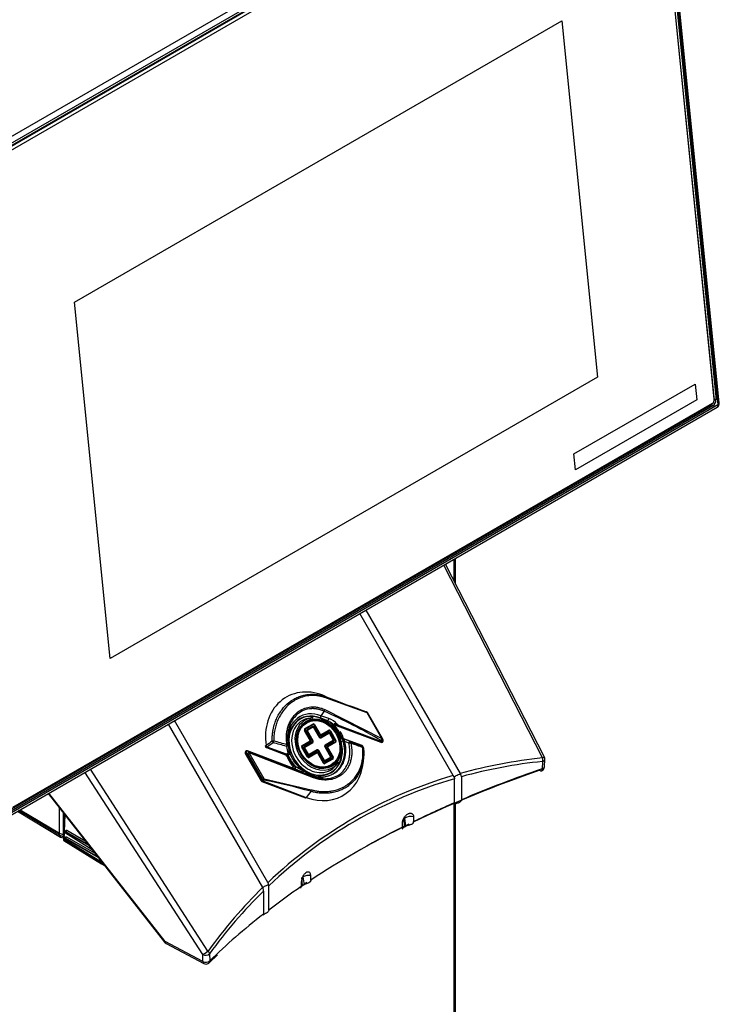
# Model space of a CAD drawing. Header units: millimetres. Extents: x -40 to 419, y 0 to 295.
# Tile 76 of 85: x 379 to 395, y 114 to 136. Entities that reach past the tile are written whole.
import ezdxf

# ---------------------------------------------------------------- set-up
doc = ezdxf.new("R2010")
doc.units = ezdxf.units.MM
doc.layers.add('BW4C_TWINTOWER_H', color=7, linetype='Continuous')
doc.layers.add('Standard', color=7, linetype='Continuous')

# ---------------------------------------------------------------- blocks, each defined once
blk = doc.blocks.new('SE')
at = {"layer": 'BW4C_TWINTOWER_H', "color": 7, "linetype": 'Continuous'}
for p, q in [((377.278, 132.779), (393.047, 141.883)), ((377.346, 132.668), (393.115, 141.772)), ((377.457, 132.68), (393.013, 141.662)), ((393.115, 141.772), (394.52, 127.739)), ((394.55, 127.779), (393.144, 141.813)), ((392.981, 141.623), (377.467, 132.666)), ((377.507, 132.608), (393.021, 141.565)), ((393.06, 141.542), (394.434, 127.831)), ((394.434, 127.867), (393.061, 141.578)), ((393.099, 141.613), (394.478, 127.851)), ((380.258, 130.011), (391.063, 136.249)), ((391.062, 136.248), (391.853, 128.353)), ((391.063, 136.249), (391.854, 128.352)), ((381.049, 122.114), (380.258, 130.011)), ((391.853, 128.353), (381.049, 122.115)), ((391.854, 128.352), (381.049, 122.114)), ((391.853, 128.353), (391.854, 128.352)), ((391.329, 126.648), (394.016, 128.199)), ((394.016, 128.199), (394.051, 127.847)), ((394.016, 128.199), (394.051, 127.847)), ((378.732, 118.579), (394.5, 127.683)), ((394.52, 127.739), (378.752, 118.635)), ((394.411, 127.714), (378.854, 118.732)), ((378.858, 118.783), (394.372, 127.74)), ((394.403, 127.768), (378.889, 118.811)), ((394.051, 127.847), (391.364, 126.295)), ((394.051, 127.847), (391.364, 126.295)), ((394.051, 127.847), (394.051, 127.847)), ((394.411, 127.714), (394.364, 127.735)), ((394.372, 127.74), (394.403, 127.768)), ((394.392, 127.755), (394.413, 127.775)), ((394.478, 127.851), (394.434, 127.869)), ((394.434, 127.867), (394.434, 127.831)), ((394.434, 127.825), (394.435, 127.854)), ((391.364, 126.295), (391.329, 126.648)), ((390.672, 119.928), (388.479, 124.206)), ((388.67, 123.832), (388.67, 124.317)), ((388.705, 123.764), (388.705, 124.337)), ((390.633, 119.911), (388.442, 124.185)), ((388.65, 119.52), (386.578, 123.109)), ((386.716, 123.189), (388.808, 119.565)), ((385.833, 121.263), (385.763, 121.302)), ((386.743, 120.911), (385.841, 121.239)), ((385.79, 120.945), (385.719, 120.847)), ((385.807, 120.983), (387.073, 120.339)), ((386.74, 120.928), (386.735, 120.932)), ((386.743, 120.911), (386.751, 120.916)), ((387.082, 120.344), (386.751, 120.916)), ((384.545, 117.15), (382.474, 120.739)), ((385.55, 120.799), (385.494, 120.796)), ((385.872, 120.735), (385.7, 120.801)), ((385.891, 120.782), (385.719, 120.847)), ((387.073, 120.339), (386.743, 120.911)), ((382.335, 120.659), (384.427, 117.036)), ((385.37, 120.53), (385.356, 120.521)), ((385.482, 120.303), (385.356, 120.521)), ((385.362, 120.56), (385.539, 120.662)), ((385.37, 120.53), (385.496, 120.311)), ((385.55, 120.649), (385.373, 120.547)), ((385.418, 120.511), (385.409, 120.506)), ((385.409, 120.506), (385.535, 120.287)), ((385.535, 120.609), (385.414, 120.54)), ((385.544, 120.293), (385.418, 120.511)), ((385.42, 120.524), (385.541, 120.593)), ((385.567, 120.597), (385.553, 120.589)), ((385.553, 120.589), (385.679, 120.37)), ((385.566, 120.643), (385.575, 120.648)), ((385.692, 120.424), (385.566, 120.643)), ((385.693, 120.379), (385.567, 120.597)), ((385.575, 120.648), (385.701, 120.43)), ((385.888, 120.476), (385.709, 120.373)), ((385.713, 120.425), (385.892, 120.528)), ((385.903, 120.515), (385.724, 120.412)), ((385.928, 120.514), (385.919, 120.509)), ((386.044, 120.292), (385.919, 120.509)), ((385.928, 120.514), (386.053, 120.297)), ((386.037, 120.634), (386.051, 120.632)), ((386.045, 120.601), (386.041, 120.608)), ((386.055, 120.586), (386.048, 120.595)), ((386.051, 120.632), (386.077, 120.625)), ((386.057, 120.658), (386.071, 120.651)), ((386.082, 120.657), (386.071, 120.651)), ((386.071, 120.651), (386.096, 120.637)), ((386.077, 120.625), (387.047, 120.257)), ((386.082, 120.657), (386.096, 120.637)), ((387.066, 120.269), (386.096, 120.637)), ((385.301, 120.187), (385.48, 120.29)), ((385.49, 120.277), (385.312, 120.174)), ((385.532, 120.27), (385.354, 120.167)), ((385.496, 120.311), (385.482, 120.303)), ((385.544, 120.293), (385.535, 120.287)), ((385.693, 120.379), (385.679, 120.37)), ((385.701, 120.43), (385.692, 120.424)), ((385.715, 120.357), (385.893, 120.46)), ((385.989, 120.295), (385.81, 120.192)), ((385.821, 120.179), (386, 120.282)), ((385.863, 120.172), (386.041, 120.275)), ((386.047, 120.259), (385.869, 120.156)), ((385.92, 120.463), (385.906, 120.455)), ((385.906, 120.455), (385.991, 120.307)), ((386.005, 120.316), (385.92, 120.463)), ((386.005, 120.316), (385.991, 120.307)), ((386.053, 120.297), (386.044, 120.292)), ((386.18, 120.37), (386.178, 120.372)), ((386.63, 120.183), (386.205, 120.344)), ((386.205, 120.344), (386.208, 120.342)), ((386.629, 120.184), (386.205, 120.344)), ((386.338, 120.236), (386.214, 120.287)), ((387.052, 120.298), (387.066, 120.269)), ((387.082, 120.344), (387.073, 120.339)), ((387.097, 120.312), (387.083, 120.341)), ((385.062, 119.7), (384.092, 120.068)), ((384.092, 120.068), (384.13, 120.052)), ((384.509, 120.141), (384.934, 119.98)), ((384.953, 119.992), (384.528, 120.153)), ((384.991, 120.199), (385.01, 120.087)), ((385.309, 120.157), (385.295, 120.149)), ((385.42, 119.932), (385.295, 120.149)), ((385.309, 120.157), (385.435, 119.94)), ((385.358, 120.139), (385.348, 120.133)), ((385.348, 120.133), (385.434, 119.986)), ((385.443, 119.991), (385.358, 120.139)), ((385.36, 120.151), (385.538, 120.254)), ((385.633, 120.089), (385.455, 119.987)), ((385.466, 119.974), (385.644, 120.077)), ((385.669, 120.076), (385.66, 120.07)), ((385.66, 120.07), (385.786, 119.852)), ((385.796, 119.857), (385.669, 120.076)), ((385.818, 120.162), (385.804, 120.154)), ((385.804, 120.154), (385.93, 119.935)), ((385.945, 119.943), (385.818, 120.162)), ((385.867, 120.143), (385.857, 120.138)), ((385.983, 119.92), (385.857, 120.138)), ((385.867, 120.143), (385.993, 119.925)), ((386.658, 120.15), (386.648, 120.168)), ((384.043, 120.011), (384.063, 120.022)), ((384.043, 120.011), (384.392, 119.406)), ((384.063, 120.022), (384.1, 120.006)), ((384.063, 120.022), (384.412, 119.417)), ((384.1, 120.006), (384.128, 120.022)), ((384.43, 119.434), (384.1, 120.006)), ((385.557, 119.472), (384.128, 120.022)), ((384.458, 119.45), (384.128, 120.022)), ((384.953, 119.992), (384.966, 120.003)), ((384.993, 119.975), (384.98, 119.965)), ((385.435, 119.94), (385.42, 119.932)), ((385.443, 119.991), (385.434, 119.986)), ((385.451, 119.934), (385.629, 120.037)), ((385.635, 120.021), (385.457, 119.918)), ((385.661, 120.025), (385.647, 120.017)), ((385.773, 119.798), (385.647, 120.017)), ((385.661, 120.025), (385.787, 119.806)), ((385.796, 119.857), (385.786, 119.852)), ((385.804, 119.8), (385.981, 119.903)), ((385.928, 119.922), (385.808, 119.853)), ((385.986, 119.887), (385.809, 119.784)), ((385.818, 119.84), (385.939, 119.909)), ((385.945, 119.943), (385.93, 119.935)), ((385.993, 119.925), (385.983, 119.92)), ((386.08, 119.781), (386.111, 119.828)), ((390.634, 119.832), (390.626, 119.67)), ((390.675, 119.715), (390.683, 119.877)), ((383.215, 115.628), (380.609, 119.663)), ((385.091, 119.688), (385.062, 119.7)), ((385.101, 119.691), (385.087, 119.693)), ((385.094, 119.689), (385.091, 119.688)), ((385.111, 119.685), (385.094, 119.689)), ((385.096, 119.762), (385.12, 119.739)), ((385.12, 119.739), (385.126, 119.733)), ((385.326, 119.624), (385.498, 119.559)), ((385.773, 119.798), (385.787, 119.806)), ((383.098, 115.553), (380.488, 119.593)), ((384.392, 119.406), (384.412, 119.417)), ((384.412, 119.417), (384.43, 119.434)), ((384.412, 119.388), (385.376, 119.023)), ((384.458, 119.45), (384.43, 119.434)), ((384.431, 119.4), (384.45, 119.417)), ((384.431, 119.4), (385.395, 119.035)), ((384.458, 119.45), (385.504, 119.205)), ((385.555, 119.499), (385.504, 119.527)), ((388.677, 119.471), (388.677, 119.45)), ((388.677, 118.915), (388.677, 119.45)), ((388.817, 119.545), (388.808, 119.565)), ((388.835, 119.495), (388.835, 118.983)), ((385.493, 119.17), (385.395, 119.035)), ((379.673, 119.122), (382.253, 115.826)), ((382.264, 115.841), (379.689, 119.131)), ((379.924, 118.199), (379.015, 118.742)), ((379.051, 118.763), (379.922, 118.243)), ((379.922, 118.243), (379.921, 118.806)), ((388.67, 111.478), (388.67, 118.881)), ((388.705, 111.527), (388.705, 118.895)), ((378.99, 118.728), (379.944, 118.157)), ((380.005, 118.698), (380.006, 118.221)), ((380.034, 118.661), (380.009, 118.104)), ((380.042, 118.651), (380.017, 118.092)), ((387.558, 118.564), (387.568, 118.382)), ((387.601, 118.4), (387.579, 118.578)), ((387.773, 118.602), (387.773, 118.498)), ((380.088, 118.307), (380.493, 118.074)), ((387.53, 118.378), (387.53, 118.479)), ((379.924, 118.199), (379.922, 118.243)), ((380.014, 118.221), (380.006, 118.221)), ((380.006, 118.221), (380.006, 118.178)), ((380.012, 118.178), (380.006, 118.178)), ((380.007, 118.14), (380.01, 118.14)), ((380.017, 118.092), (380.847, 117.578)), ((380.023, 118.077), (380.853, 117.564)), ((380.041, 118.119), (380.041, 118.118)), ((380.054, 118.13), (380.044, 118.126)), ((380.047, 118.261), (380.047, 118.26)), ((380.049, 118.144), (380.049, 118.146)), ((380.06, 118.273), (380.051, 118.268)), ((380.821, 117.622), (380.051, 118.099)), ((380.059, 118.129), (380.052, 118.125)), ((380.782, 117.706), (380.052, 118.125)), ((380.055, 118.287), (380.055, 118.288)), ((380.648, 117.876), (380.057, 118.241)), ((380.065, 118.271), (380.058, 118.268)), ((380.574, 117.971), (380.058, 118.268)), ((380.771, 117.72), (380.059, 118.129)), ((380.563, 117.985), (380.065, 118.271)), ((380.081, 118.165), (380.701, 117.808)), ((380.823, 117.653), (380.821, 117.622)), ((380.865, 117.599), (380.821, 117.622)), ((380.848, 117.608), (380.847, 117.578)), ((380.847, 117.578), (380.906, 117.547)), ((380.854, 117.563), (380.922, 117.527)), ((385.313, 117.08), (385.299, 117.262)), ((385.32, 117.272), (385.346, 117.099)), ((385.493, 117.202), (385.493, 117.303)), ((384.437, 117.017), (384.427, 117.036)), ((384.559, 117.094), (384.562, 117.074)), ((384.562, 116.539), (384.562, 117.074)), ((385.284, 117.165), (385.284, 117.061)), ((384.444, 116.96), (384.444, 116.448)), ((383.102, 115.397), (382.264, 115.841)), ((382.285, 115.799), (383.123, 115.355)), ((383.102, 115.397), (383.098, 115.553)), ((383.239, 115.372), (383.427, 115.548)), ((383.251, 115.57), (383.256, 115.414))]:
    blk.add_line(p, q, dxfattribs=at)
for centre, radius, start, end in [((394.45, 127.769), 0.1, 300, 5.721), ((386.712, 120.899), 0.04, 53.8941, 69.2315), ((386.717, 120.896), 0.04, 30, 53.8941), ((385.627, 120.244), 0.549, 39.6531, 63.4485), ((385.77, 120.386), 0.414, 41.0387, 73.0141), ((385.439, 120.169), 0.744, 33.0212, 34.848), ((391.526, 110.629), 11.859, 125.5099, 126.3108), ((386.226, 120.387), 0.0485, 200.8957, 248.3788), ((374.229, 92.953), 29.893, 66.0307, 66.3766), ((387.061, 120.294), 0.04, 249.2315, 300), ((387.061, 120.294), 0.04, 300, 25.6533), ((387.047, 120.324), 0.04, 25.6533, 30), ((384.077, 120.031), 0.04, 69.2315, 210), ((384.524, 120.179), 0.04, 188.25, 249.2315), ((391.061, 111.101), 11.163, 124.9702, 125.8168), ((386.302, 120.33), 1.355, 186.8991, 193.4457), ((384.952, 120.193), 0.04, 7.0821, 10.01), ((384.953, 120.056), 0.0849, 334.182, 20.6125), ((386.615, 120.146), 0.04, 32.975, 69.2315), ((386.522, 120.112), 0.129, 26.407, 33.2981), ((386.623, 120.133), 0.04, 5.8377, 26.0397), ((384.916, 119.937), 0.047, 19.9243, 67.7535), ((384.945, 119.957), 0.036, 12.1144, 77.4109), ((385.829, 120.312), 0.94, 202.3904, 216.7251), ((384.895, 119.906), 0.12, 35.272, 53.9973), ((385.013, 119.96), 0.0257, 117.2839, 142.8514), ((384.978, 120.03), 0.0525, 296.4291, 347.7112), ((391.769, 108.816), 11.075, 95.881, 105.3615), ((390.583, 119.882), 0.1, 357.3765, 27.1411), ((388.27, 127.39), 8.332, 247.5759, 249.3589), ((396.932, 150.062), 32.53, 248.6629, 248.7163), ((384.948, 120.009), 0.329, 296.9585, 302.8579), ((386.401, 121.57), 2.223, 234.9363, 241.0884), ((390.575, 119.719), 0.1, 288.873, 300), ((390.575, 119.719), 0.1, 300, 357.3774), ((384.426, 119.426), 0.04, 210, 249.2315), ((391.477, 109.849), 10.001, 106.2574, 133.7426), ((388.752, 119.494), 0.0832, 0.7003, 38.2943), ((387.706, 118.345), 0.266, 75.3567, 118.5637), ((380.014, 118.432), 0.211, 244.0209, 267.8018), ((380.005, 118.347), 0.168, 241.3476, 270.4753), ((380.009, 118.269), 0.129, 239.7862, 269.2223), ((380.039, 118.102), 0.03, 177.4676, 238.2691), ((380.117, 118.144), 0.0681, 179.8301, 196.4037), ((380.123, 118.287), 0.0681, 179.8301, 196.4037), ((385.451, 117.043), 0.264, 80.8595, 119.7851), ((384.129, 116.95), 0.316, 1.9165, 12.3175), ((384.459, 117.1), 0.1, 356.5969, 30.4485), ((392.242, 109.061), 11.1, 134.6277, 144.0952), ((382.332, 115.887), 0.1, 218.0473, 242.0996), ((383.162, 115.679), 0.141, 243.0687, 309.2983), ((383.166, 115.524), 0.141, 243.0715, 309.2817), ((383.17, 115.443), 0.1, 242.0996, 300), ((383.17, 115.443), 0.1, 300, 314.2773)]:
    blk.add_arc(centre, radius, start, end, dxfattribs=at)
for centre, major_axis, ratio, start_param, end_param in [((394.364, 127.826), (-0.0399, -0.0917), 0.643408, 0.716376, 0.998171), ((394.399, 127.811), (0.02, 0.0458), 0.643408, 3.857969, 5.428765), ((394.401, 127.807), (0.0431, 0.0989), 0.643408, 3.857969, 5.428765), ((394.364, 127.826), (-0.0399, -0.0917), 0.643408, -4.139764, -3.996013), ((394.45, 127.769), (-0.05, 0.0866), 0.57735, 3.141593, 4.049164), ((394.45, 127.769), (-0.0995, -0.01), 0.502686, 2.302135, 3.141593), ((385.579, 120.168), (0.629, -1.089), 0.816497, 2.356195, 4.257884), ((385.748, 121.265), (-0.0142, -0.0374), 0.408248, 3.081641, 3.141593), ((378.204, 124.699), (11.153, -4.564), 0.033531, -0.803898, -0.686685), ((385.818, 121.226), (0.0139, 0.0375), 0.490654, 5.247792, 6.220374), ((385.612, 120.187), (0.366, -0.634), 0.816497, 2.356195, 4.096909), ((385.785, 120.97), (-0.0164, -0.0365), 0.439332, 1.012247, 2.117044), ((384.4, 113.887), (-7.94, 5.984), 0.686118, 4.88841, 5.033525), ((386.717, 120.896), (-0.0236, -0.0323), 0.975089, 3.141593, 3.390743), ((386.717, 120.896), (0.0136, 0.0376), 0.584091, 5.319045, 6.21575), ((385.599, 120.18), (-0.341, 0.59), 0.816497, 0, 4.347159), ((385.599, 120.18), (0.344, -0.597), 0.816497, 2.356195, 4.415514), ((385.618, 120.191), (0.316, -0.548), 0.816497, 2.752945, 4.712389), ((385.668, 120.22), (0.303, -0.525), 0.816497, 2.752945, 4.644723), ((385.599, 120.18), (-0.341, 0.59), 0.816497, 5.077619, 6.283185), ((385.725, 120.815), (0.0177, 0.0468), 0.408248, 0.987246, 2.034444), ((385.897, 120.75), (0.0177, 0.0468), 0.408248, 0.987246, 2.034444), ((385.599, 120.18), (0.359, -0.622), 0.816497, 1.367201, 2.071615), ((385.377, 120.534), (0.015, -0.026), 0.816497, 3.141593, 4.712389), ((385.358, 120.538), (0.015, -0.026), 0.57735, 1.570796, 2.156482), ((385.379, 120.535), (0.0067, -0.0116), 0.816497, 3.141595, 4.712389), ((385.428, 120.517), (0.0133, -0.023), 0.816497, 3.141593, 4.712389), ((385.399, 120.531), (0.015, -0.026), 0.57735, 0.985111, 1.570796), ((385.425, 120.515), (0.005, -0.00866), 0.816497, 3.141593, 4.712389), ((385.548, 120.586), (-0.0133, 0.023), 0.816497, 4.712389, 6.283185), ((385.52, 120.601), (0.015, -0.026), 0.57735, 0.985111, 1.570796), ((385.554, 120.636), (-0.015, 0.026), 0.816497, 4.712389, 6.283185), ((385.535, 120.64), (0.015, -0.026), 0.57735, 1.570796, 2.156482), ((385.546, 120.585), (-0.005, 0.00866), 0.816497, 4.712389, 6.283185), ((385.556, 120.637), (-0.0067, 0.0116), 0.816497, 4.712389, 6.283183), ((385.901, 120.452), (-0.0133, 0.023), 0.816497, 4.712389, 6.283185), ((385.873, 120.467), (0.015, -0.026), 0.57735, 0.985111, 1.570796), ((385.907, 120.502), (-0.015, 0.026), 0.816497, 4.712389, 6.283185), ((385.888, 120.506), (-0.015, 0.026), 0.57735, 4.712389, 5.298074), ((385.909, 120.503), (-0.0067, 0.0116), 0.816497, 4.712389, 6.283185), ((385.985, 120.655), (-0.0378, 0.0132), 0.472141, 1.184296, 4.03749), ((386.04, 120.674), (0.0027, 0.0399), 0.505986, 1.899019, 4.326483), ((386.058, 120.672), (0.0072, 0.0393), 0.474197, 1.954203, 2.761964), ((385.587, 120.173), (0.381, -0.659), 0.816497, 1.404394, 1.747773), ((386.058, 120.672), (0.0072, 0.0393), 0.474197, 3.146024, 4.254727), ((386.091, 120.662), (0.0142, 0.0374), 0.408248, 3.141593, 4.128839), ((384.658, 120.274), (0.04, 0.001), 0.241483, 1.153344, 2.083291), ((384.658, 120.274), (-0.0229, 0.0328), 0.326878, 1.108186, 2.20409), ((384.658, 120.274), (-0.0102, -0.0387), 0.346485, 0.947754, 1.902008), ((385.192, 112.533), (-7.979, 5.945), 0.688683, -1.071776, -1.038878), ((385.475, 120.299), (0.005, -0.00866), 0.816497, 6.283184, 7.853982), ((385.475, 120.269), (0.015, -0.026), 0.57735, 1.570796, 2.156482), ((385.477, 120.3), (-0.0133, 0.023), 0.816497, 3.141593, 4.712389), ((385.599, 120.18), (-0.344, 0.597), 0.816497, 2.356195, 4.415514), ((385.525, 120.282), (-0.0067, 0.0116), 0.816497, 3.141593, 4.712389), ((385.517, 120.262), (0.015, -0.026), 0.57735, 0.985111, 1.570796), ((385.523, 120.28), (0.015, -0.026), 0.816497, 0, 1.570796), ((385.7, 120.383), (-0.015, 0.026), 0.816497, 1.570796, 3.141593), ((385.711, 120.435), (0.0133, -0.023), 0.816497, 4.712389, 6.283185), ((385.703, 120.384), (0.0067, -0.0116), 0.816497, 4.712389, 6.283185), ((385.708, 120.434), (-0.005, 0.00866), 0.816497, 1.570796, 3.141594), ((385.694, 120.364), (0.015, -0.026), 0.57735, 0.985111, 1.570796), ((385.709, 120.403), (-0.015, 0.026), 0.57735, 4.712389, 5.298074), ((385.898, 120.451), (-0.005, 0.00866), 0.816497, 4.712389, 6.283184), ((385.984, 120.303), (-0.005, 0.00866), 0.816497, 3.141593, 4.712389), ((385.985, 120.273), (0.015, -0.026), 0.57735, 1.570796, 2.156482), ((385.986, 120.305), (-0.0133, 0.023), 0.816497, 3.141593, 4.712389), ((385.612, 120.187), (-0.366, 0.634), 0.816497, 3.188881, 4.415514), ((386.035, 120.287), (-0.0067, 0.0116), 0.816497, 3.141593, 4.712389), ((386.026, 120.266), (0.015, -0.026), 0.57735, 0.985111, 1.570796), ((386.032, 120.285), (-0.015, 0.026), 0.816497, 3.141593, 4.712389), ((386.191, 120.289), (0.0481, 0.0138), 0.168894, 4.117833, 5.16503), ((386.194, 120.356), (0.0426, -0.0262), 0.52832, 4.434601, 5.157038), ((386.226, 120.387), (-0.0017, -0.05), 0.987705, 5.139314, 5.925754), ((386.19, 120.307), (-0.0142, -0.0374), 0.408248, 3.081641, 3.141593), ((386.141, 120.368), (-0.0673, 0.0274), 0.054695, 2.995469, 3.313914), ((386.358, 120.231), (0.0162, 0.0366), 0.495606, 0.063015, 1.65431), ((378.788, 123.688), (11.153, -4.564), 0.033531, -0.809282, -0.776384), ((386.358, 120.231), (0.014, 0.0375), 0.48646, 5.24434, 6.220543), ((387.061, 120.294), (0.0142, 0.0374), 0.408248, 3.141593, 4.128839), ((387.047, 120.324), (-0.0361, -0.0173), 0.635261, 1.405743, 3.141593), ((387.047, 120.324), (0.02, 0.0346), 0.48725, 4.201608, 5.414268), ((387.061, 120.294), (-0.0361, -0.0173), 0.635261, 1.405743, 3.141593), ((384.077, 120.031), (-0.0157, -0.0368), 0.266939, 3.198378, 5.053312), ((384.077, 120.031), (-0.0142, -0.0374), 0.408248, 3.081641, 3.141593), ((384.115, 120.015), (0.0157, 0.0368), 0.266939, 0.056785, 1.911719), ((384.115, 120.015), (0.0146, 0.0373), 0.248672, 5.014027, 6.226687), ((379.585, 122.308), (11.153, -4.564), 0.033531, -1.137372, -0.992257), ((384.524, 120.179), (0.0396, 0.0057), 0.253467, 2.052008, 3.141593), ((384.524, 120.179), (0.0234, -0.0324), 0.336481, 4.286286, 5.340783), ((384.524, 120.179), (0.0142, 0.0374), 0.408248, 3.141593, 4.128839), ((385.197, 112.507), (-7.94, 5.984), 0.686118, -1.066685, -1.033787), ((384.952, 120.193), (0.0112, 0.0384), 0.362644, 4.098558, 5.074761), ((384.952, 120.193), (-0.0397, -0.0049), 0.646948, 1.614631, 3.141593), ((384.952, 120.193), (-0.0394, -0.007), 0.188981, 3.141593, 4.233261), ((385.058, 120.1), (0.0481, 0.0138), 0.168894, 3.070635, 4.117833), ((385.055, 120.033), (-0.0426, 0.0262), 0.52832, 0.57057, 1.293008), ((385.316, 120.161), (0.015, -0.026), 0.816497, 3.141593, 4.712389), ((385.297, 120.166), (0.015, -0.026), 0.57735, 1.570796, 2.156482), ((385.319, 120.163), (0.0067, -0.0116), 0.816497, 3.141593, 4.712389), ((385.367, 120.144), (0.0133, -0.023), 0.816497, 3.141593, 4.712389), ((385.339, 120.159), (0.015, -0.026), 0.57735, 0.985111, 1.570796), ((385.365, 120.143), (0.005, -0.00866), 0.816497, 3.141594, 4.712389), ((385.642, 120.014), (-0.0133, 0.023), 0.816497, 4.712389, 6.283185), ((385.648, 120.064), (0.015, -0.026), 0.816497, 1.570796, 3.141593), ((385.629, 120.068), (-0.015, 0.026), 0.57735, 4.712389, 5.298074), ((385.651, 120.065), (-0.0067, 0.0116), 0.816497, 4.712389, 6.283185), ((385.825, 120.166), (-0.015, 0.026), 0.816497, 0, 1.570796), ((385.806, 120.17), (0.015, -0.026), 0.57735, 1.570796, 2.156482), ((385.828, 120.167), (0.0067, -0.0116), 0.816497, 3.141593, 4.712389), ((385.876, 120.149), (0.0133, -0.023), 0.816497, 3.141593, 4.712389), ((385.848, 120.163), (0.015, -0.026), 0.57735, 0.985111, 1.570796), ((385.874, 120.147), (-0.005, 0.00866), 0.816497, 6.283183, 7.853982), ((386.358, 120.231), (-0.039, -0.0087), 0.253504, 4.033707, 5.17532), ((378.773, 123.651), (11.187, -4.544), 0.033576, -0.809458, -0.776559), ((386.615, 120.146), (-0.0142, -0.0374), 0.408248, 3.081641, 3.141593), ((386.615, 120.146), (-0.0336, -0.0218), 0.995438, 3.141579, 3.752034), ((386.623, 120.133), (-0.0359, -0.0176), 0.996639, 2.798501, 3.872606), ((386.623, 120.133), (0.0139, 0.0375), 0.512232, 5.265205, 6.219458), ((386.623, 120.133), (-0.0398, -0.0041), 0.357, 3.110291, 4.040238), ((384.948, 120.018), (0.0142, 0.0374), 0.408248, 3.141593, 4.12884), ((384.997, 119.968), (0.037, 0.0153), 0.092496, 2.008629, 3.143327), ((385.017, 119.968), (-0.0713, -0.0138), 0.761802, 5.03405, 5.352495), ((385.579, 120.168), (0.385, -0.667), 0.816497, 4.551487, 4.856219), ((384.99, 119.983), (0.0213, -0.0453), 0.204139, 1.463376, 2.249816), ((385.587, 120.173), (-0.381, 0.659), 0.816497, 1.404394, 1.747773), ((385.599, 120.18), (-0.359, 0.622), 0.816497, 1.367201, 2.071615), ((385.618, 120.191), (0.316, -0.548), 0.816497, 4.712389, 6.283185), ((385.668, 120.22), (0.303, -0.525), 0.816497, 4.644723, 4.800416), ((385.668, 120.22), (0.303, -0.525), 0.816497, 4.800416, 6.283185), ((385.579, 120.168), (-0.629, 1.089), 0.816497, 2.356195, 4.096909), ((385.442, 119.944), (0.015, -0.026), 0.816497, 4.712389, 6.283185), ((385.452, 119.997), (0.0133, -0.023), 0.816497, 4.712389, 6.283185), ((385.444, 119.946), (0.0067, -0.0116), 0.816497, 4.712389, 6.283185), ((385.45, 119.995), (0.005, -0.00866), 0.816497, 4.712389, 6.283185), ((385.436, 119.925), (0.015, -0.026), 0.57735, 0.985111, 1.570796), ((385.451, 119.965), (-0.015, 0.026), 0.57735, 4.712389, 5.298074), ((385.614, 120.028), (0.015, -0.026), 0.57735, 0.985111, 1.570796), ((385.64, 120.013), (0.005, -0.00866), 0.816497, 1.570796, 3.141594), ((385.805, 119.863), (0.0133, -0.023), 0.816497, 4.712389, 6.283185), ((385.803, 119.861), (0.005, -0.00866), 0.816497, 4.712389, 6.283185), ((385.803, 119.831), (0.015, -0.026), 0.57735, 1.570796, 2.156482), ((385.923, 119.931), (-0.005, 0.00866), 0.816497, 3.141594, 4.712389), ((385.924, 119.901), (0.015, -0.026), 0.57735, 1.570796, 2.156482), ((385.926, 119.932), (-0.0133, 0.023), 0.816497, 3.141591, 4.712389), ((385.668, 120.22), (0.303, -0.525), 0.816497, 0, 0.388648), ((385.974, 119.914), (-0.0067, 0.0116), 0.816497, 3.14159, 4.712389), ((385.966, 119.894), (0.015, -0.026), 0.57735, 0.985111, 1.570796), ((385.971, 119.913), (-0.015, 0.026), 0.816497, 3.141593, 4.712389), ((401.376, 92.739), (-14.92, 25.842), 0.57735, -0.251217, -0.147356), ((390.583, 119.882), (-0.089, -0.0456), 0.035246, 3.141593, 4.097789), ((390.583, 119.882), (-0.0105, 0.0994), 0.542711, 4.132793, 4.949107), ((390.583, 119.882), (-0.0999, 0.0046), 0.558448, 2.130988, 3.141593), ((385.107, 119.774), (0.0321, 0.0239), 0.082754, 3.141066, 4.275787), ((385.098, 119.651), (-0.0029, -0.0399), 0.504945, 2.619607, 3.89747), ((385.11, 119.734), (0.0192, 0.0462), 0.138826, -1.392754, -1.141462), ((385.351, 119.639), (-0.0177, -0.0468), 0.408248, 5.176037, 6.223234), ((385.794, 119.81), (0.015, -0.026), 0.816497, 4.712389, 6.283185), ((385.797, 119.812), (0.0067, -0.0116), 0.816497, 4.712389, 6.283185), ((385.789, 119.792), (0.015, -0.026), 0.57735, 0.985111, 1.570796), ((385.618, 120.191), (0.316, -0.548), 0.816497, 0, 0.388648), ((401.326, 109.155), (-21.1, 0), 0.57735, -1.036205, -0.871968), ((401.326, 109.237), (-21, 0), 0.57735, -1.036205, -0.93377), ((390.575, 119.719), (-0.0323, 0.0946), 0.415997, 2.453723, 3.141593), ((390.575, 119.719), (-0.0323, 0.0946), 0.415997, 3.141593, 4.024519), ((390.575, 119.719), (-0.0999, 0.0046), 0.558437, 2.131389, 3.141593), ((384.426, 119.426), (0.0272, -0.0293), 0.409736, 4.619228, 5.294831), ((384.426, 119.426), (0.0142, 0.0374), 0.408248, 3.141593, 4.128839), ((384.445, 119.443), (-0.0272, 0.0293), 0.409736, 1.477635, 2.153238), ((384.445, 119.443), (-0.0073, -0.0393), 0.298095, 0.924111, 1.820816), ((385.781, 111.496), (-7.94, 5.984), 0.686118, -1.061301, -0.944088), ((401.376, 92.739), (14.92, -25.842), 0.57735, 3.003619, 3.279567), ((385.523, 119.574), (-0.0177, -0.0468), 0.408248, 5.176037, 5.614739), ((385.612, 120.187), (-0.366, 0.634), 0.816497, 2.356195, 3.188881), ((385.54, 119.462), (0.0143, 0.0373), 0.349625, 5.119975, 6.224773), ((388.785, 119.502), (0.11, 0.029), 0.317837, 1.196245, 3.206106), ((385.488, 119.195), (-0.011, -0.0384), 0.360054, 0.95544, 1.928022), ((385.39, 119.06), (0.0142, 0.0374), 0.408248, 3.141593, 4.128839), ((401.326, 109.237), (-21, 0), 0.57735, -0.924403, -0.869306), ((380.066, 118.297), (-0.015, -0.026), 0.597296, 0.732245, 2.302736), ((401.326, 109.237), (-21, 0), 0.57735, -0.854023, -0.716773), ((401.326, 109.155), (-21.1, 0), 0.57735, -0.866755, -0.813103), ((379.996, 118.243), (0.0513, 0.0858), 0.587265, 2.417367, 3.141635), ((380.008, 118.24), (0.0012, 0.1), 0.016525, 2.238732, 3.141615), ((380.039, 118.102), (0.03, -0.0013), 0.546343, 3.141593, 3.934382), ((380.039, 118.102), (0.0158, 0.0255), 0.578229, 2.321443, 3.141593), ((380.052, 118.113), (0.0067, -0.0134), 0.596613, 2.410069, 3.963412), ((380.052, 118.111), (-0.0067, 0.0134), 0.596613, 0.82182, 2.375163), ((380.058, 118.255), (0.0067, -0.0134), 0.596613, 2.410069, 3.963412), ((380.058, 118.254), (-0.0067, 0.0134), 0.596613, 0.82182, 2.375163), ((380.027, 118.135), (-0.03, 0.0013), 0.546343, 2.921458, 3.934382), ((380.027, 118.134), (-0.03, 0.0013), 0.546343, 3.139884, 3.934382), ((380.034, 118.277), (-0.03, 0.0013), 0.546343, 2.921458, 3.934382), ((380.034, 118.276), (-0.03, 0.0013), 0.546343, 3.175869, 3.934382), ((380.06, 118.154), (-0.015, -0.026), 0.597296, 0.732245, 2.302736), ((380.868, 117.589), (0.015, 0.026), 0.577175, 2.304019, 3.159017), ((401.376, 92.739), (-14.92, 25.842), 0.57735, 0.147356, 0.251217), ((384.543, 117.053), (0.11, 0.029), 0.317837, 1.336364, 3.346225), ((401.326, 109.237), (-21, 0), 0.57735, -0.70149, -0.646393), ((401.326, 109.155), (-21.1, 0), 0.57735, -0.715767, -0.707082), ((401.326, 109.237), (-21, 0), 0.57735, -0.637026, -0.534592), ((382.332, 115.887), (0.0788, 0.0616), 0.092682, 2.52438, 3.141593), ((382.332, 115.887), (0.0468, 0.0884), 0.551865, 2.378679, 3.141593), ((383.165, 115.599), (-0.084, -0.0543), 0.035246, 0.6146, 2.185396), ((383.165, 115.599), (0.0809, -0.0588), 0.542711, 0.517763, 1.334078), ((383.17, 115.443), (0.0468, 0.0884), 0.551865, 2.378679, 3.141593), ((383.17, 115.443), (-0.0698, 0.0716), 0.702576, 3.141593, 3.765963)]:
    blk.add_ellipse(centre, major_axis=major_axis, ratio=ratio, start_param=start_param, end_param=end_param, dxfattribs=at)
for centre, major_axis in [((385.679, 120.226), (0.288, -0.5)), ((385.679, 120.226), (0.281, -0.487)), ((385.674, 120.223), (0.27, -0.468))]:
    blk.add_ellipse(centre, major_axis=major_axis, ratio=0.816497, dxfattribs=at)
for points, degree, knots in [([(384.638, 120.282), (384.638, 120.293), (384.638, 120.315), (384.638, 120.351), (384.64, 120.392), (384.644, 120.437), (384.65, 120.486), (384.664, 120.567), (384.689, 120.664), (384.749, 120.82), (384.846, 120.985), (384.977, 121.12), (385.092, 121.202), (385.187, 121.252), (385.288, 121.29), (385.371, 121.309), (385.433, 121.317), (385.473, 121.32), (385.516, 121.322), (385.562, 121.321), (385.611, 121.317), (385.662, 121.31), (385.717, 121.299), (385.774, 121.284), (385.813, 121.27), (385.833, 121.263)], 3, [0, 0, 0, 0, 0.01525, 0.032785, 0.052597, 0.074674, 0.099002, 0.125569, 0.198425, 0.250445, 0.382783, 0.499981, 0.561308, 0.623311, 0.686079, 0.749704, 0.771316, 0.794453, 0.819123, 0.845338, 0.873108, 0.902446, 0.933365, 0.965878, 1, 1, 1, 1]), ([(385.841, 121.239), (385.832, 121.242), (385.814, 121.249), (385.787, 121.257), (385.761, 121.265), (385.734, 121.272), (385.707, 121.278), (385.681, 121.283), (385.654, 121.287), (385.6, 121.294), (385.52, 121.297), (385.402, 121.287), (385.274, 121.254), (385.146, 121.195), (385.011, 121.102), (384.903, 120.989), (384.819, 120.863), (384.765, 120.76), (384.723, 120.649), (384.698, 120.551), (384.684, 120.471), (384.677, 120.409), (384.674, 120.346), (384.674, 120.305), (384.674, 120.284)], 3, [0, 0, 0, 0, 0.015645, 0.031258, 0.046853, 0.062442, 0.078036, 0.093647, 0.109288, 0.124971, 0.187541, 0.250234, 0.336571, 0.423115, 0.499868, 0.624624, 0.68732, 0.749567, 0.812123, 0.874448, 0.90605, 0.937439, 0.96872, 1, 1, 1, 1]), ([(384.956, 120.401), (384.957, 120.434), (384.964, 120.499), (384.985, 120.591), (385.016, 120.679), (385.057, 120.76), (385.108, 120.834), (385.161, 120.892), (385.216, 120.938), (385.289, 120.986), (385.392, 121.029), (385.498, 121.044), (385.575, 121.042), (385.621, 121.038), (385.668, 121.03), (385.714, 121.018), (385.761, 121.003), (385.792, 120.99), (385.807, 120.983)], 3, [0.1255036, 0.1255036, 0.1255036, 0.1255036, 0.1880591, 0.250265, 0.3127253, 0.3753376, 0.4382142, 0.500415, 0.5469537, 0.5938279, 0.6953845, 0.7964987, 0.8304934, 0.8642513, 0.8979264, 0.9316739, 0.9656481, 1, 1, 1, 1]), ([(385.79, 120.945), (385.782, 120.948), (385.767, 120.955), (385.744, 120.964), (385.722, 120.971), (385.701, 120.978), (385.68, 120.984), (385.66, 120.989), (385.64, 120.993), (385.622, 120.996), (385.604, 120.999), (385.586, 121), (385.57, 121.002), (385.554, 121.003), (385.539, 121.003), (385.525, 121.003), (385.511, 121.003), (385.498, 121.002), (385.486, 121.001), (385.475, 121), (385.414, 120.993), (385.307, 120.961), (385.179, 120.873), (385.073, 120.744), (385.011, 120.603), (384.984, 120.47), (384.977, 120.377), (384.978, 120.301), (384.984, 120.244), (384.989, 120.212), (384.991, 120.199)], 3, [0, 0, 0, 0, 0.017978, 0.035432, 0.052359, 0.068757, 0.084625, 0.099961, 0.114763, 0.129029, 0.142759, 0.15595, 0.1686, 0.18071, 0.192277, 0.203301, 0.21378, 0.223714, 0.2331, 0.24194, 0.250231, 0.377224, 0.499689, 0.609176, 0.749538, 0.824768, 0.887306, 0.937289, 0.974827, 1, 1, 1, 1]), ([(385.464, 120.788), (385.474, 120.791), (385.495, 120.797), (385.518, 120.799), (385.533, 120.8)], 3, [0, 0, 0, 0, 0.0464381, 0.1120543, 0.1120543, 0.1120543, 0.1120543]), ([(385.107, 119.889), (385.118, 119.868), (385.158, 119.786), (385.284, 119.657), (385.464, 119.54), (385.665, 119.484), (385.861, 119.496), (386.034, 119.576), (386.168, 119.712), (386.25, 119.893), (386.274, 120.099), (386.239, 120.313), (386.182, 120.432), (386.149, 120.497)], 3, [0, 0, 0, 0, 0.028966, 0.127871, 0.226947, 0.32604, 0.42472, 0.522481, 0.619466, 0.716343, 0.813841, 0.912043, 1, 1, 1, 1]), ([(386.057, 120.658), (386.053, 120.66), (386.048, 120.661), (386.037, 120.664), (386.032, 120.665), (386.024, 120.666), (386.021, 120.666), (386.016, 120.665), (386.014, 120.663), (386.013, 120.661)], 3, [0, 0, 0, 0, 0.5, 0.5, 0.75, 0.75, 0.875, 0.875, 1, 1, 1, 1]), ([(386.013, 120.661), (386.011, 120.656), (386.015, 120.648), (386.022, 120.636), (386.026, 120.631), (386.034, 120.619), (386.037, 120.613), (386.041, 120.608)], 3, [0, 0, 0, 0, 0.25, 0.25, 0.5, 0.5, 1, 1, 1, 1]), ([(384.969, 120.203), (384.967, 120.212), (384.964, 120.231), (384.96, 120.26), (384.958, 120.288), (384.956, 120.317), (384.955, 120.345), (384.955, 120.373), (384.955, 120.392), (384.956, 120.401)], 3, [0, 0, 0, 0, 0.0180103, 0.0359583, 0.0538651, 0.0717518, 0.0896397, 0.1075499, 0.1255036, 0.1255036, 0.1255036, 0.1255036]), ([(386.015, 119.574), (386.061, 119.606), (386.146, 119.668), (386.237, 119.834), (386.279, 120.029), (386.266, 120.197), (386.245, 120.28), (386.239, 120.302)], 3, [0, 0, 0, 0, 0.197565, 0.443333, 0.690238, 0.928332, 1, 1, 1, 1]), ([(386.169, 120.341), (386.169, 120.343), (386.17, 120.346), (386.172, 120.351), (386.173, 120.356), (386.176, 120.361), (386.179, 120.366), (386.18, 120.367), (386.181, 120.368)], 3, [0, 0, 0, 0, 0.126133, 0.251607, 0.377779, 0.505983, 0.756837, 1, 1, 1, 1]), ([(386.2, 120.324), (386.199, 120.323), (386.199, 120.321), (386.199, 120.318), (386.199, 120.314), (386.201, 120.31), (386.203, 120.304), (386.207, 120.296), (386.212, 120.291), (386.214, 120.287)], 3, [0, 0, 0, 0, 0.079127, 0.167099, 0.265779, 0.376459, 0.500047, 0.72329, 1, 1, 1, 1]), ([(386.208, 120.341), (386.208, 120.34), (386.208, 120.34), (386.207, 120.338), (386.206, 120.336), (386.203, 120.332), (386.201, 120.327), (386.2, 120.324)], 3, [0, 0, 0, 0, 0.15047, 0.316363, 0.499753, 0.656003, 1, 1, 1, 1]), ([(384.984, 120.015), (384.986, 120.016), (384.989, 120.019), (384.994, 120.023), (384.999, 120.027), (385.006, 120.034), (385.009, 120.039), (385.011, 120.043)], 3, [0, 0, 0, 0, 0.15047, 0.316363, 0.499753, 0.656003, 1, 1, 1, 1]), ([(385.011, 120.043), (385.012, 120.044), (385.013, 120.046), (385.013, 120.05), (385.014, 120.054), (385.014, 120.059), (385.014, 120.066), (385.012, 120.076), (385.01, 120.083), (385.01, 120.087)], 3, [0, 0, 0, 0, 0.079311, 0.167452, 0.266292, 0.377135, 0.500895, 0.724288, 1, 1, 1, 1]), ([(386.662, 120.136), (386.663, 120.126), (386.665, 120.105), (386.667, 120.07), (386.669, 120.031), (386.668, 119.989), (386.666, 119.942), (386.659, 119.864), (386.642, 119.772), (386.596, 119.624), (386.513, 119.467), (386.389, 119.337), (386.277, 119.256), (386.181, 119.205), (386.077, 119.166), (385.99, 119.145), (385.925, 119.135), (385.882, 119.13), (385.836, 119.127), (385.787, 119.126), (385.734, 119.127), (385.678, 119.132), (385.619, 119.14), (385.557, 119.152), (385.514, 119.164), (385.493, 119.17)], 3, [0, 0, 0, 0, 0.01525, 0.032785, 0.052597, 0.074674, 0.099002, 0.125569, 0.198425, 0.250445, 0.382783, 0.499981, 0.561308, 0.623311, 0.686079, 0.749704, 0.771316, 0.794453, 0.819123, 0.845338, 0.873108, 0.902446, 0.933365, 0.965878, 1, 1, 1, 1]), ([(385.504, 119.205), (385.514, 119.202), (385.534, 119.197), (385.563, 119.19), (385.592, 119.184), (385.621, 119.178), (385.65, 119.174), (385.679, 119.17), (385.709, 119.167), (385.767, 119.163), (385.853, 119.164), (385.979, 119.179), (386.113, 119.214), (386.243, 119.274), (386.376, 119.366), (386.477, 119.475), (386.551, 119.595), (386.595, 119.693), (386.627, 119.798), (386.644, 119.891), (386.651, 119.968), (386.652, 120.027), (386.651, 120.086), (386.648, 120.126), (386.646, 120.146)], 3, [0, 0, 0, 0, 0.015645, 0.031258, 0.046853, 0.062442, 0.078036, 0.093647, 0.109288, 0.124971, 0.187541, 0.250234, 0.336571, 0.423115, 0.499868, 0.624624, 0.68732, 0.749567, 0.812123, 0.874448, 0.90605, 0.937439, 0.96872, 1, 1, 1, 1]), ([(385.555, 119.499), (385.563, 119.496), (385.579, 119.49), (385.603, 119.482), (385.627, 119.475), (385.65, 119.469), (385.672, 119.465), (385.693, 119.46), (385.714, 119.457), (385.734, 119.454), (385.753, 119.453), (385.771, 119.451), (385.789, 119.45), (385.806, 119.45), (385.822, 119.45), (385.837, 119.45), (385.851, 119.451), (385.864, 119.452), (385.877, 119.453), (385.889, 119.455), (385.953, 119.464), (386.062, 119.497), (386.189, 119.584), (386.288, 119.71), (386.341, 119.846), (386.36, 119.974), (386.362, 120.064), (386.356, 120.137), (386.348, 120.193), (386.341, 120.224), (386.338, 120.236)], 3, [0, 0, 0, 0, 0.017978, 0.035432, 0.052359, 0.068757, 0.084625, 0.099961, 0.114763, 0.129029, 0.142759, 0.15595, 0.1686, 0.18071, 0.192277, 0.203301, 0.21378, 0.223714, 0.2331, 0.24194, 0.250231, 0.377224, 0.499689, 0.609176, 0.749538, 0.824768, 0.887306, 0.937289, 0.974827, 1, 1, 1, 1]), ([(386.38, 120.244), (386.382, 120.235), (386.386, 120.216), (386.391, 120.188), (386.395, 120.161), (386.399, 120.133), (386.401, 120.106), (386.403, 120.078), (386.404, 120.028), (386.401, 119.957), (386.385, 119.867), (386.36, 119.783), (386.323, 119.704), (386.277, 119.633), (386.225, 119.576), (386.172, 119.532), (386.1, 119.484), (385.995, 119.439), (385.885, 119.422), (385.804, 119.421), (385.755, 119.424), (385.706, 119.431), (385.656, 119.441), (385.607, 119.455), (385.574, 119.466), (385.557, 119.472)], 3, [0, 0, 0, 0, 0.01801, 0.035958, 0.053865, 0.071752, 0.08964, 0.10755, 0.125504, 0.188059, 0.250265, 0.312725, 0.375338, 0.438214, 0.500415, 0.546954, 0.593828, 0.695385, 0.796499, 0.830493, 0.864251, 0.897926, 0.931674, 0.965648, 1, 1, 1, 1]), ([(385.12, 119.739), (385.118, 119.738), (385.114, 119.736), (385.109, 119.733), (385.104, 119.73), (385.099, 119.728), (385.095, 119.725), (385.093, 119.724), (385.093, 119.724), (385.095, 119.725), (385.1, 119.728), (385.105, 119.731), (385.108, 119.732)], 3, [0, 0, 0, 0, 0.067911, 0.142968, 0.225167, 0.314503, 0.410968, 0.514556, 0.625262, 0.743076, 0.867992, 1, 1, 1, 1]), ([(385.111, 119.685), (385.116, 119.684), (385.122, 119.682), (385.136, 119.681), (385.141, 119.68), (385.151, 119.68), (385.154, 119.681), (385.16, 119.682), (385.163, 119.684), (385.164, 119.686)], 3, [0, 0, 0, 0, 0.5, 0.5, 0.75, 0.75, 0.875, 0.875, 1, 1, 1, 1]), ([(385.164, 119.686), (385.165, 119.691), (385.16, 119.699), (385.151, 119.71), (385.147, 119.714), (385.136, 119.725), (385.131, 119.729), (385.126, 119.733)], 3, [0, 0, 0, 0, 0.25, 0.25, 0.5, 0.5, 1, 1, 1, 1]), ([(385.128, 119.691), (385.132, 119.692), (385.136, 119.692), (385.149, 119.691), (385.158, 119.689), (385.164, 119.686)], 3, [0.6256194, 0.6256194, 0.6256194, 0.6256194, 0.75, 0.75, 1, 1, 1, 1]), ([(388.65, 119.52), (388.651, 119.517), (388.655, 119.511), (388.659, 119.503), (388.664, 119.494), (388.668, 119.486), (388.672, 119.478), (388.675, 119.473), (388.677, 119.471)], 3, [0, 0, 0, 0, 0.167819, 0.332797, 0.496711, 0.661371, 0.828565, 1, 1, 1, 1]), ([(388.675, 118.882), (388.675, 118.879), (388.676, 118.878), (388.677, 118.879), (388.679, 118.879), (388.681, 118.881), (388.684, 118.883), (388.688, 118.885), (388.692, 118.888), (388.698, 118.891), (388.704, 118.895), (388.711, 118.899), (388.72, 118.902), (388.729, 118.906), (388.739, 118.91), (388.749, 118.913), (388.76, 118.917), (388.771, 118.92), (388.781, 118.924), (388.791, 118.927), (388.8, 118.931), (388.807, 118.936), (388.814, 118.94), (388.819, 118.944), (388.824, 118.95), (388.828, 118.955), (388.831, 118.961), (388.833, 118.968), (388.834, 118.973), (388.835, 118.978), (388.835, 118.983)], 3, [0.1729616, 0.1729616, 0.1729616, 0.1729616, 0.2521281, 0.2521281, 0.2521281, 0.3293869, 0.3293869, 0.3293869, 0.4101448, 0.4101448, 0.4101448, 0.5006864, 0.5006864, 0.5006864, 0.5987862, 0.5987862, 0.5987862, 0.6970974, 0.6970974, 0.6970974, 0.7864798, 0.7864798, 0.7864798, 0.8652171, 0.8652171, 0.8652171, 0.9434359, 0.9434359, 0.9434359, 1, 1, 1, 1]), ([(387.53, 118.479), (387.53, 118.482), (387.53, 118.489), (387.531, 118.5), (387.533, 118.511), (387.535, 118.522), (387.54, 118.539), (387.549, 118.562), (387.564, 118.59), (387.583, 118.616), (387.604, 118.639), (387.626, 118.658), (387.65, 118.673), (387.674, 118.683), (387.697, 118.687), (387.719, 118.685), (387.738, 118.678), (387.753, 118.666), (387.763, 118.65), (387.769, 118.634), (387.773, 118.619), (387.773, 118.608), (387.773, 118.602)], 3, [0, 0, 0, 0, 0.025151, 0.050092, 0.074975, 0.099954, 0.12518, 0.187612, 0.250103, 0.31255, 0.374959, 0.437412, 0.499796, 0.562253, 0.62467, 0.687142, 0.749655, 0.812117, 0.874738, 0.916533, 0.958044, 1, 1, 1, 1]), ([(387.579, 118.578), (387.578, 118.584), (387.575, 118.585), (387.573, 118.586), (387.571, 118.586), (387.569, 118.585), (387.567, 118.584), (387.563, 118.58), (387.56, 118.575), (387.559, 118.572), (387.559, 118.569), (387.558, 118.566), (387.558, 118.564)], 2, [0, 0, 0, 0.25, 0.25, 0.375, 0.375, 0.5, 0.5, 0.75, 0.75, 0.875, 0.875, 1, 1, 1]), ([(387.53, 118.378), (387.53, 118.375), (387.53, 118.37), (387.529, 118.364), (387.528, 118.358), (387.528, 118.353), (387.527, 118.349), (387.525, 118.343), (387.523, 118.338), (387.523, 118.34), (387.528, 118.348), (387.536, 118.358), (387.55, 118.37), (387.561, 118.378), (387.568, 118.382)], 3, [0, 0, 0, 0, 0.04348, 0.085683, 0.127034, 0.167981, 0.208983, 0.250506, 0.371518, 0.500164, 0.61299, 0.749885, 0.851183, 1, 1, 1, 1]), ([(387.601, 118.4), (387.604, 118.402), (387.61, 118.405), (387.619, 118.409), (387.629, 118.413), (387.639, 118.417), (387.654, 118.421), (387.671, 118.426), (387.69, 118.43), (387.712, 118.436), (387.736, 118.443), (387.755, 118.455), (387.766, 118.468), (387.772, 118.482), (387.773, 118.493), (387.773, 118.498)], 3, [0, 0, 0, 0, 0.048277, 0.097577, 0.147706, 0.198482, 0.249744, 0.343513, 0.426816, 0.499382, 0.630264, 0.7487, 0.832271, 0.914564, 1, 1, 1, 1]), ([(380.059, 118.129), (380.058, 118.129), (380.057, 118.13), (380.054, 118.13), (380.053, 118.13), (380.051, 118.129), (380.05, 118.128), (380.049, 118.126), (380.049, 118.125), (380.049, 118.123), (380.049, 118.123)], 3, [0, 0, 0, 0, 0.154001, 0.299719, 0.437152, 0.566298, 0.687154, 0.799722, 0.904002, 1, 1, 1, 1]), ([(380.065, 118.271), (380.065, 118.272), (380.063, 118.273), (380.061, 118.273), (380.059, 118.273), (380.057, 118.272), (380.056, 118.27), (380.056, 118.269), (380.055, 118.267), (380.055, 118.266), (380.055, 118.265)], 3, [0, 0, 0, 0, 0.154001, 0.299719, 0.437152, 0.566298, 0.687154, 0.799722, 0.904002, 1, 1, 1, 1]), ([(385.493, 117.303), (385.493, 117.334), (385.485, 117.356), (385.456, 117.383), (385.435, 117.388), (385.393, 117.37), (385.377, 117.36), (385.346, 117.329), (385.331, 117.308), (385.294, 117.242), (385.284, 117.197), (385.284, 117.165)], 3, [0, 0, 0, 0, 0.25, 0.25, 0.5, 0.5, 0.625, 0.625, 0.75, 0.75, 1, 1, 1, 1]), ([(385.493, 117.202), (385.493, 117.199), (385.493, 117.194), (385.492, 117.187), (385.489, 117.18), (385.486, 117.174), (385.483, 117.169), (385.479, 117.163), (385.474, 117.159), (385.469, 117.154), (385.463, 117.15), (385.458, 117.146), (385.451, 117.143), (385.445, 117.14), (385.433, 117.134), (385.414, 117.127), (385.389, 117.119), (385.366, 117.11), (385.352, 117.102), (385.346, 117.099)], 3, [0, 0, 0, 0, 0.044698, 0.087989, 0.129953, 0.170678, 0.210261, 0.248805, 0.286426, 0.323245, 0.359395, 0.395012, 0.430242, 0.465236, 0.500145, 0.621472, 0.749826, 0.874098, 1, 1, 1, 1]), ([(385.313, 117.08), (385.311, 117.078), (385.306, 117.075), (385.3, 117.071), (385.293, 117.065), (385.286, 117.059), (385.278, 117.049), (385.27, 117.037), (385.268, 117.028), (385.269, 117.025), (385.269, 117.025)], 3, [0, 0, 0, 0, 0.0418409, 0.0835417, 0.1252828, 0.18764, 0.2499886, 0.3782489, 0.4994094, 0.5282548, 0.5282548, 0.5282548, 0.5282548]), ([(384.562, 116.539), (384.562, 116.532), (384.561, 116.524), (384.557, 116.516), (384.554, 116.509), (384.55, 116.502), (384.544, 116.496), (384.538, 116.49), (384.53, 116.485), (384.523, 116.48), (384.515, 116.475), (384.507, 116.471), (384.5, 116.467), (384.492, 116.463), (384.484, 116.458), (384.476, 116.454), (384.468, 116.449), (384.461, 116.445), (384.455, 116.44), (384.448, 116.435), (384.443, 116.43), (384.439, 116.425)], 3, [0, 0, 0, 0, 0.0849533, 0.0849533, 0.0849533, 0.1701388, 0.1701388, 0.1701388, 0.2521281, 0.2521281, 0.2521281, 0.3293869, 0.3293869, 0.3293869, 0.4101448, 0.4101448, 0.4101448, 0.5006864, 0.5006864, 0.5006864, 0.5978175, 0.5978175, 0.5978175, 0.5978175])]:
    blk.add_open_spline(points, degree=degree, knots=knots, dxfattribs=at)
for points, degree in [([(380.055, 118.288), (380.056, 118.308), (380.071, 118.317), (380.088, 118.307)], 3), ([(387.568, 118.382), (387.585, 118.391), (387.601, 118.4)], 2), ([(380.049, 118.146), (380.05, 118.166), (380.064, 118.175), (380.081, 118.165)], 3), ([(385.346, 117.099), (385.33, 117.089), (385.313, 117.08)], 2)]:
    blk.add_open_spline(points, degree=degree, dxfattribs=at)

msp = doc.modelspace()

# ---------------------------------------------------------------- block references
at = {"layer": 'Standard'}
msp.add_blockref('SE', (0, 0), dxfattribs=at)

doc.saveas('drawing.dxf')
